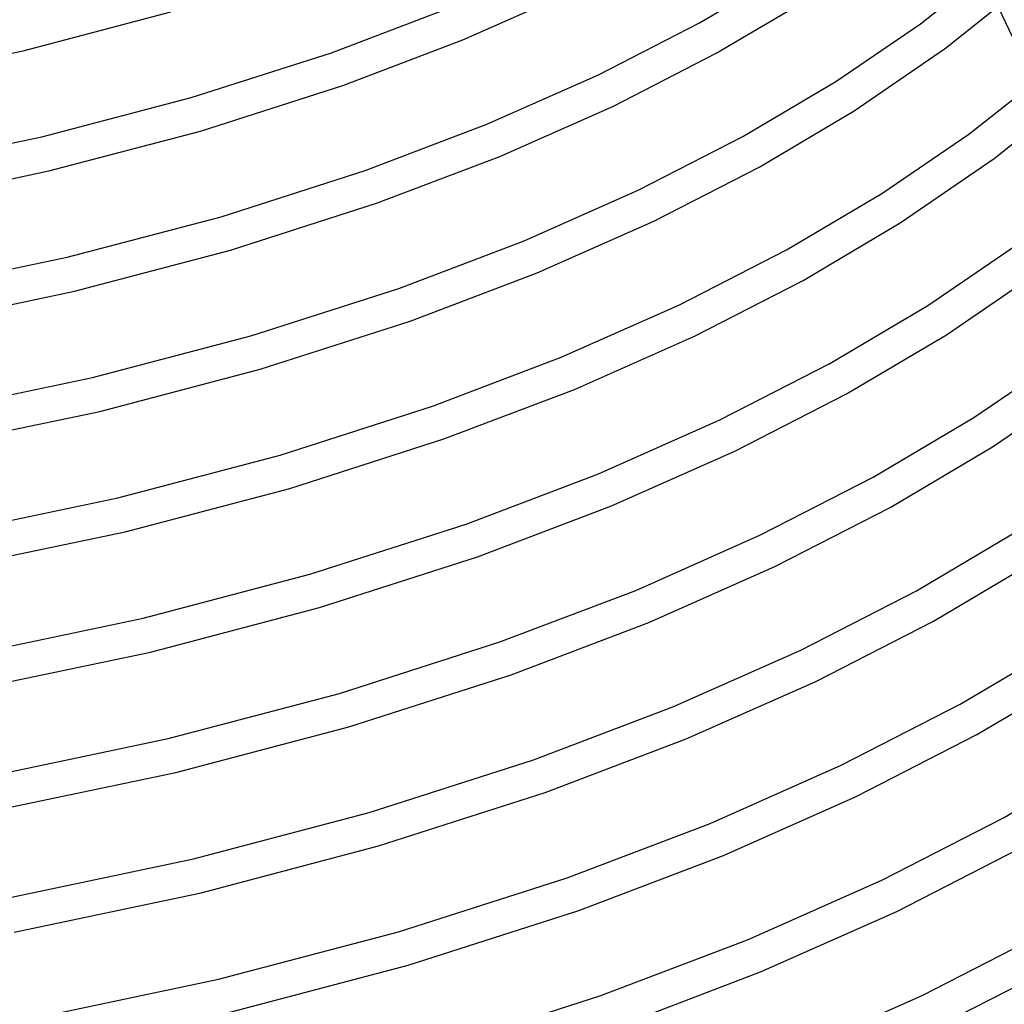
# Model space of a CAD drawing. Header units: millimetres. Extents: x -374 to 374, y -188 to 321.
# Tile 48 of 112: x 94 to 208, y -15 to 99. Entities that reach past the tile are written whole.
import ezdxf

# ---------------------------------------------------------------- set-up
doc = ezdxf.new("R2010")
doc.units = ezdxf.units.MM
doc.layers.add('THICK', color=7, linetype='Continuous')

msp = doc.modelspace()

# ---------------------------------------------------------------- linework, layer by layer
at = {"layer": 'THICK'}
for p, q in [((197.9, 98.03), (206.28, 104.66)), ((172.46, 98.14), (182.84, 104.28)), ((200.81, 95.22), (209.8, 102.41)), ((145.17, 96.18), (157.87, 101.81)), ((174.39, 94.64), (184.98, 100.91)), ((206.87, 99.94), (211.01, 91.2)), ((94.51, 94.92), (111.53, 99.4)), ((130.04, 94.7), (143.65, 99.88)), ((160.81, 92.16), (172.46, 98.14)), ((188.14, 91.37), (197.9, 98.03)), ((131.36, 90.92), (145.17, 96.18)), ((76.6, 91.17), (94.51, 94.92)), ((113.9, 89.52), (130.04, 94.7)), ((162.53, 88.55), (174.39, 94.64)), ((190.29, 88), (200.81, 95.22)), ((147.94, 86.45), (160.81, 92.16)), ((203.48, 85.31), (212.1, 92.13)), ((114.97, 85.67), (131.36, 90.92)), ((177.46, 85.05), (188.14, 91.37)), ((206.41, 82.5), (215.65, 89.9)), ((96.68, 84.99), (113.9, 89.52)), ((149.46, 82.75), (162.53, 88.55)), ((179.39, 81.54), (190.29, 88)), ((133.92, 81.11), (147.94, 86.45)), ((97.48, 81.07), (114.97, 85.67)), ((193.45, 78.46), (203.48, 85.31)), ((78.54, 81.17), (96.68, 84.99)), ((165.47, 78.89), (177.46, 85.05)), ((135.25, 77.34), (149.46, 82.75)), ((195.59, 75.08), (206.41, 82.5)), ((79.08, 77.21), (97.48, 81.07)), ((117.32, 75.79), (133.92, 81.11)), ((167.2, 75.28), (179.39, 81.54)), ((152.23, 73.02), (165.47, 78.89)), ((182.46, 71.96), (193.45, 78.46)), ((118.4, 71.94), (135.25, 77.34)), ((99.61, 71.12), (117.32, 75.79)), ((153.75, 69.32), (167.2, 75.28)), ((184.39, 68.45), (195.59, 75.08)), ((137.8, 67.53), (152.23, 73.02)), ((100.43, 67.21), (118.4, 71.94)), ((170.14, 65.63), (182.46, 71.96)), ((198.75, 65.55), (209.07, 72.59)), ((80.95, 67.19), (99.61, 71.12)), ((139.13, 63.75), (153.75, 69.32)), ((200.9, 62.17), (212.01, 69.79)), ((171.86, 62.02), (184.39, 68.45)), ((81.52, 63.23), (100.43, 67.21)), ((120.74, 62.05), (137.8, 67.53)), ((156.52, 59.59), (170.14, 65.63)), ((187.46, 58.86), (198.75, 65.55)), ((121.82, 58.2), (139.13, 63.75)), ((102.53, 57.25), (120.74, 62.05)), ((158.04, 55.89), (171.86, 62.02)), ((189.4, 55.36), (200.9, 62.17)), ((141.68, 53.94), (156.52, 59.59)), ((204.06, 52.63), (214.66, 59.88)), ((103.36, 53.34), (121.82, 58.2)), ((174.8, 52.36), (187.46, 58.86)), ((83.34, 53.21), (102.53, 57.25)), ((206.2, 49.26), (217.46, 56.97)), ((143.01, 50.17), (158.04, 55.89)), ((176.52, 48.75), (189.4, 55.36)), ((124.15, 48.32), (141.68, 53.94)), ((83.94, 49.26), (103.36, 53.34)), ((160.81, 46.16), (174.8, 52.36)), ((192.47, 45.77), (204.06, 52.63)), ((125.24, 44.47), (143.01, 50.17)), ((194.4, 42.27), (206.2, 49.26)), ((105.44, 43.38), (124.15, 48.32)), ((162.33, 42.46), (176.52, 48.75)), ((145.57, 40.35), (160.81, 46.16)), ((179.46, 39.1), (192.47, 45.77)), ((106.29, 39.47), (125.24, 44.47)), ((85.73, 39.23), (105.44, 43.38)), ((146.89, 36.58), (162.33, 42.46)), ((181.19, 35.49), (194.4, 42.27)), ((127.56, 34.58), (145.57, 40.35)), ((86.34, 35.28), (106.29, 39.47)), ((165.1, 32.72), (179.46, 39.1)), ((197.47, 32.68), (209.36, 39.72)), ((128.65, 30.73), (146.89, 36.58)), ((199.4, 29.18), (211.51, 36.35)), ((166.62, 29.03), (181.19, 35.49)), ((108.35, 29.51), (127.56, 34.58)), ((149.45, 26.77), (165.1, 32.72)), ((184.13, 25.83), (197.47, 32.68)), ((109.21, 25.6), (128.65, 30.73)), ((88.11, 25.25), (108.35, 29.51)), ((150.77, 22.99), (166.62, 29.03)), ((185.85, 22.22), (199.4, 29.18)), ((130.97, 20.84), (149.45, 26.77)), ((202.47, 19.59), (214.67, 26.81)), ((88.74, 21.3), (109.21, 25.6)), ((169.39, 19.29), (184.13, 25.83)), ((132.06, 16.99), (150.77, 22.99)), ((204.41, 16.09), (216.81, 23.43)), ((170.91, 15.59), (185.85, 22.22)), ((111.25, 15.64), (130.97, 20.84)), ((188.79, 12.57), (202.47, 19.59)), ((153.33, 13.18), (169.39, 19.29)), ((112.11, 11.73), (132.06, 16.99)), ((190.52, 8.96), (204.41, 16.09)), ((90.48, 11.26), (111.25, 15.64)), ((154.66, 9.41), (170.91, 15.59)), ((207.47, 6.5), (219.97, 13.9)), ((134.38, 7.1), (153.33, 13.18)), ((173.68, 5.86), (188.79, 12.57)), ((91.12, 7.31), (112.11, 11.73)), ((135.47, 3.25), (154.66, 9.41)), ((175.2, 2.16), (190.52, 8.96)), ((114.15, 1.77), (134.38, 7.1)), ((157.21, -0.41), (173.68, 5.86)), ((193.45, -0.7), (207.47, 6.5)), ((115.02, -2.14), (135.47, 3.25)), ((195.18, -4.31), (209.41, 3)), ((92.85, -2.72), (114.15, 1.77)), ((158.54, -4.18), (175.2, 2.16)), ((137.78, -6.64), (157.21, -0.41)), ((177.97, -7.57), (193.45, -0.7)), ((93.49, -6.67), (115.02, -2.14)), ((138.88, -10.49), (158.54, -4.18)), ((179.49, -11.27), (195.18, -4.31)), ((117.05, -12.11), (137.78, -6.64)), ((198.12, -13.97), (212.48, -6.59)), ((161.09, -13.99), (177.97, -7.57)), ((199.84, -17.57), (214.41, -10.09)), ((117.92, -16.01), (138.88, -10.49)), ((162.42, -17.77), (179.49, -11.27)), ((95.21, -16.71), (117.05, -12.11)), ((141.19, -20.38), (161.09, -13.99)), ((182.26, -21), (198.12, -13.97))]:
    msp.add_line(p, q, dxfattribs=at)

doc.saveas('drawing.dxf')
